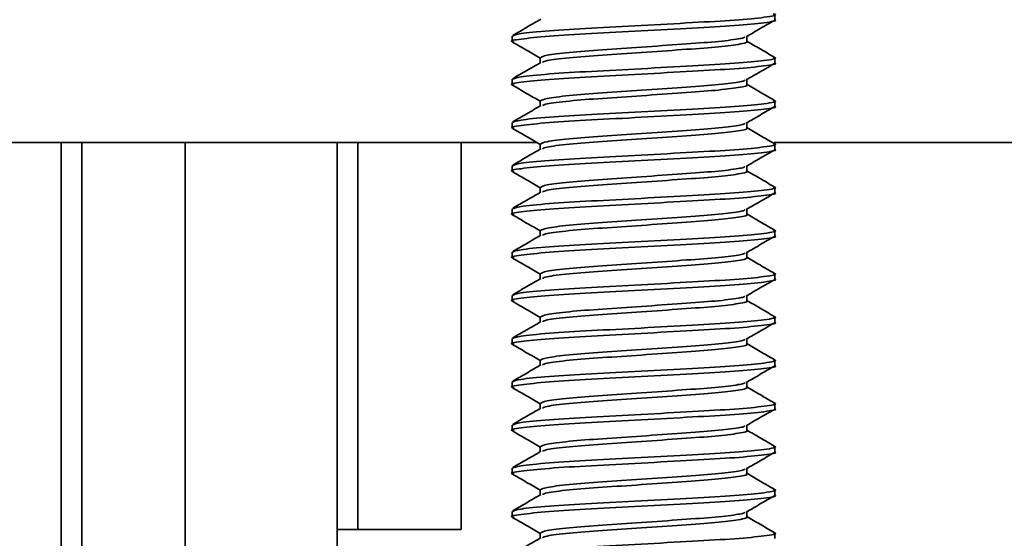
# Model space of a CAD drawing. Header units: millimetres. Extents: x 2 to 1120, y -2 to 861.
# Tile 56 of 226: x 344.72 to 350.76, y 284.62 to 287.8. Entities that reach past the tile are written whole.
import ezdxf

# ---------------------------------------------------------------- set-up
doc = ezdxf.new("R2010")
doc.units = ezdxf.units.MM

msp = doc.modelspace()

# ---------------------------------------------------------------- linework, layer by layer
at = {"color": 7, "linetype": 'Continuous', "lineweight": 35}
for p, q in [((349.3492, 287.7988), (349.3492, 287.8318)), ((347.7405, 287.6996), (347.7405, 287.6665)), ((349.1773, 287.6665), (349.1773, 287.6973)), ((347.9124, 287.5673), (347.9124, 287.5363)), ((349.3492, 287.5342), (349.3492, 287.5672)), ((347.7405, 287.435), (347.7405, 287.4019)), ((349.1773, 287.4019), (349.1773, 287.4327)), ((347.9124, 287.3027), (347.9124, 287.2717)), ((349.3492, 287.2696), (349.3492, 287.3026)), ((347.7405, 287.1704), (347.7405, 287.1373)), ((349.1773, 287.1373), (349.1773, 287.1681)), ((332.6449, 287.0489), (347.8898, 287.0489)), ((345.1053, 282.6852), (345.1053, 287.0489)), ((345.7377, 282.6852), (345.7377, 287.0489)), ((346.7961, 287.0489), (346.7961, 284.6782)), ((347.4285, 284.6782), (347.4285, 287.0489)), ((349.3447, 287.0489), (387.7452, 287.0489)), ((347.9124, 287.0381), (347.9124, 287.0072)), ((349.3492, 287.005), (349.3492, 287.0381)), ((347.7405, 286.9058), (347.7405, 286.8727)), ((349.1773, 286.8727), (349.1773, 286.9035)), ((347.9124, 286.7735), (347.9124, 286.7426)), ((349.3492, 286.7405), (349.3492, 286.7735)), ((347.7405, 286.6412), (347.7405, 286.6082)), ((349.1773, 286.6082), (349.1773, 286.6389)), ((347.9124, 286.5089), (347.9124, 286.478)), ((349.3492, 286.4759), (349.3492, 286.5089)), ((347.7405, 286.3767), (347.7405, 286.3436)), ((349.1773, 286.3436), (349.1773, 286.3744)), ((347.9124, 286.2444), (347.9124, 286.2134)), ((349.3492, 286.2113), (349.3492, 286.2443)), ((347.7405, 286.1121), (347.7405, 286.079)), ((349.1773, 286.079), (349.1773, 286.1098)), ((347.9124, 285.9798), (347.9124, 285.9488)), ((349.3492, 285.9467), (349.3492, 285.9797)), ((347.7405, 285.8475), (347.7405, 285.8144)), ((349.1773, 285.8144), (349.1773, 285.8452)), ((347.9124, 285.7152), (347.9124, 285.6842)), ((349.3492, 285.6821), (349.3492, 285.7151)), ((347.7405, 285.5829), (347.7405, 285.5498)), ((349.1773, 285.5498), (349.1773, 285.5806)), ((347.9124, 285.4506), (347.9124, 285.4197)), ((349.3492, 285.4175), (349.3492, 285.4506)), ((347.7405, 285.3183), (347.7405, 285.2852)), ((349.1773, 285.2852), (349.1773, 285.316)), ((347.9124, 285.186), (347.9124, 285.1551)), ((349.3492, 285.153), (349.3492, 285.186)), ((347.7405, 285.0537), (347.7405, 285.0207)), ((349.1773, 285.0207), (349.1773, 285.0514)), ((347.9124, 284.9214), (347.9124, 284.8905)), ((349.3492, 284.8884), (349.3492, 284.9214)), ((347.7405, 284.7892), (347.7405, 284.7561)), ((349.1773, 284.7561), (349.1773, 284.7869)), ((346.7961, 284.6782), (346.6691, 284.6782)), ((346.6691, 282.6852), (346.6691, 284.6782)), ((346.7961, 284.6782), (347.4285, 284.6782)), ((347.9124, 284.6569), (347.9124, 284.6259)), ((349.3492, 284.6238), (349.3492, 284.6568))]:
    msp.add_line(p, q, dxfattribs=at)
at = {"color": 8, "linetype": 'Continuous', "lineweight": 35}
for p, q in [((344.9783, 282.6852), (344.9783, 287.0489)), ((346.6691, 284.6782), (346.6691, 287.0489))]:
    msp.add_line(p, q, dxfattribs=at)
at = {"color": 7, "linetype": 'Continuous', "lineweight": 35}
for points, knots in [([(349.3388, 287.8357), (349.3424, 287.8349), (349.3722, 287.8282), (349.3036, 287.815), (349.1211, 287.7971), (348.8485, 287.7822), (348.5332, 287.7642), (348.2175, 287.7483), (347.9539, 287.7323), (347.7737, 287.7145), (347.7524, 287.7044), (347.7421, 287.6996)], [0, 0, 0, 0, 0.0190646, 0.1551016, 0.2776561, 0.3963919, 0.520019, 0.6404825, 0.760946, 0.8845731, 1, 1, 1, 1]), ([(349.3476, 287.7988), (349.3481, 287.7986), (349.3682, 287.7932), (349.294, 287.7813), (349.1219, 287.7641), (348.8483, 287.7491), (348.533, 287.7311), (348.2184, 287.7152), (347.9504, 287.6992), (347.7851, 287.6811), (347.7194, 287.6706), (347.7477, 287.6641), (347.752, 287.6631)], [0, 0, 0, 0, 0.003324, 0.126448, 0.249572, 0.368859, 0.49306, 0.614083, 0.735106, 0.859307, 0.978595, 1, 1, 1, 1]), ([(347.9166, 287.8033), (347.8878, 287.7867), (347.8304, 287.7533), (347.7728, 287.72), (347.7441, 287.7033)], [0, 0, 0, 0, 0.499814, 1, 1, 1, 1]), ([(349.1739, 287.6953), (349.2027, 287.712), (349.2603, 287.7455), (349.3179, 287.7789), (349.3467, 287.7956)], [0, 0, 0, 0, 0.49975, 1, 1, 1, 1]), ([(347.743, 287.6633), (347.7718, 287.6466), (347.8282, 287.6138), (347.8847, 287.581), (347.9124, 287.565)], [0, 0, 0, 0, 0.510311, 1, 1, 1, 1]), ([(349.1664, 287.6953), (349.1651, 287.6932), (349.1624, 287.689), (349.1097, 287.6786), (348.9975, 287.6649), (348.7837, 287.6499), (348.5357, 287.6319), (348.2874, 287.616), (348.0801, 287.6), (347.9385, 287.5823), (347.9217, 287.5722), (347.9136, 287.5673)], [0, 0, 0, 0, 0.050122, 0.101737, 0.232037, 0.358263, 0.489708, 0.617777, 0.745847, 0.877291, 1, 1, 1, 1]), ([(349.1761, 287.6665), (349.1765, 287.6664), (349.1923, 287.6609), (349.1339, 287.649), (348.9986, 287.6318), (348.7834, 287.6168), (348.5358, 287.5988), (348.2872, 287.5829), (348.0811, 287.5669), (347.9485, 287.5508), (347.9323, 287.542), (347.9259, 287.5386)], [0, 0, 0, 0, 0.00353, 0.134297, 0.265063, 0.391741, 0.523657, 0.652184, 0.780712, 0.912627, 1, 1, 1, 1]), ([(349.3456, 287.571), (349.3169, 287.5877), (349.2607, 287.6202), (349.2047, 287.6527), (349.1773, 287.6686)], [0, 0, 0, 0, 0.512682, 1, 1, 1, 1]), ([(349.3476, 287.5342), (349.3481, 287.5341), (349.3682, 287.5286), (349.294, 287.5167), (349.1219, 287.4995), (348.8483, 287.4846), (348.533, 287.4666), (348.2184, 287.4506), (347.9504, 287.4347), (347.7851, 287.4165), (347.7194, 287.4061), (347.7477, 287.3995), (347.752, 287.3985)], [0, 0, 0, 0, 0.0033243, 0.1264479, 0.2495716, 0.3688589, 0.4930601, 0.6140831, 0.735106, 0.8593073, 0.9785945, 1, 1, 1, 1]), ([(349.3388, 287.5711), (349.3424, 287.5703), (349.3722, 287.5636), (349.3036, 287.5505), (349.1211, 287.5325), (348.8485, 287.5176), (348.5332, 287.4996), (348.2175, 287.4837), (347.9539, 287.4677), (347.7737, 287.45), (347.7524, 287.4399), (347.7421, 287.435)], [0, 0, 0, 0, 0.019065, 0.155102, 0.277656, 0.396392, 0.520019, 0.640483, 0.760946, 0.884573, 1, 1, 1, 1]), ([(347.9166, 287.5388), (347.8878, 287.5221), (347.8304, 287.4887), (347.7728, 287.4554), (347.7441, 287.4387)], [0, 0, 0, 0, 0.499814, 1, 1, 1, 1]), ([(349.1739, 287.4307), (349.2027, 287.4474), (349.2603, 287.4809), (349.3179, 287.5143), (349.3467, 287.531)], [0, 0, 0, 0, 0.49975, 1, 1, 1, 1]), ([(349.1664, 287.4307), (349.1651, 287.4286), (349.1624, 287.4244), (349.1097, 287.414), (348.9975, 287.4003), (348.7837, 287.3853), (348.5357, 287.3673), (348.2874, 287.3514), (348.0801, 287.3354), (347.9385, 287.3177), (347.9217, 287.3076), (347.9136, 287.3027)], [0, 0, 0, 0, 0.050122, 0.101737, 0.232037, 0.358263, 0.489708, 0.617777, 0.745847, 0.877291, 1, 1, 1, 1]), ([(349.1761, 287.4019), (349.1765, 287.4018), (349.1923, 287.3963), (349.1339, 287.3844), (348.9986, 287.3672), (348.7834, 287.3523), (348.5358, 287.3343), (348.2872, 287.3183), (348.0811, 287.3023), (347.9485, 287.2862), (347.9323, 287.2775), (347.9259, 287.274)], [0, 0, 0, 0, 0.00353, 0.134297, 0.265063, 0.391741, 0.523657, 0.652184, 0.780712, 0.912627, 1, 1, 1, 1]), ([(349.3456, 287.3064), (349.3169, 287.3231), (349.2607, 287.3556), (349.2047, 287.3882), (349.1773, 287.404)], [0, 0, 0, 0, 0.512682, 1, 1, 1, 1]), ([(347.743, 287.3987), (347.7718, 287.382), (347.8282, 287.3493), (347.8847, 287.3165), (347.9124, 287.3004)], [0, 0, 0, 0, 0.510311, 1, 1, 1, 1]), ([(349.3388, 287.3065), (349.3424, 287.3057), (349.3722, 287.299), (349.3036, 287.2859), (349.1211, 287.268), (348.8485, 287.2531), (348.5332, 287.235), (348.2175, 287.2191), (347.9539, 287.2031), (347.7737, 287.1854), (347.7524, 287.1753), (347.7421, 287.1704)], [0, 0, 0, 0, 0.019065, 0.155102, 0.277656, 0.396392, 0.520019, 0.640483, 0.760946, 0.884573, 1, 1, 1, 1]), ([(349.3476, 287.2696), (349.3481, 287.2695), (349.3682, 287.264), (349.294, 287.2521), (349.1219, 287.2349), (348.8483, 287.22), (348.533, 287.202), (348.2184, 287.186), (347.9504, 287.1701), (347.7851, 287.152), (347.7194, 287.1415), (347.7477, 287.1349), (347.752, 287.1339)], [0, 0, 0, 0, 0.0033243, 0.1264479, 0.2495716, 0.3688589, 0.4930601, 0.6140831, 0.735106, 0.8593073, 0.9785945, 1, 1, 1, 1]), ([(347.9166, 287.2742), (347.8878, 287.2575), (347.8304, 287.2241), (347.7728, 287.1908), (347.7441, 287.1741)], [0, 0, 0, 0, 0.499814, 1, 1, 1, 1]), ([(349.1739, 287.1661), (349.2027, 287.1828), (349.2603, 287.2163), (349.3179, 287.2497), (349.3467, 287.2664)], [0, 0, 0, 0, 0.49975, 1, 1, 1, 1]), ([(349.1664, 287.1662), (349.1651, 287.1641), (349.1624, 287.1598), (349.1097, 287.1494), (348.9975, 287.1357), (348.7837, 287.1208), (348.5357, 287.1027), (348.2874, 287.0868), (348.0801, 287.0708), (347.9385, 287.0531), (347.9217, 287.043), (347.9136, 287.0381)], [0, 0, 0, 0, 0.050122, 0.101737, 0.232037, 0.358263, 0.489708, 0.617777, 0.745847, 0.877291, 1, 1, 1, 1]), ([(347.743, 287.1341), (347.7718, 287.1174), (347.8282, 287.0847), (347.8847, 287.0519), (347.9124, 287.0358)], [0, 0, 0, 0, 0.510311, 1, 1, 1, 1]), ([(349.1761, 287.1373), (349.1765, 287.1372), (349.1923, 287.1317), (349.1339, 287.1198), (348.9986, 287.1026), (348.7834, 287.0877), (348.5358, 287.0697), (348.2872, 287.0537), (348.0811, 287.0378), (347.9485, 287.0216), (347.9323, 287.0129), (347.9259, 287.0094)], [0, 0, 0, 0, 0.00353, 0.134297, 0.265063, 0.391741, 0.523657, 0.652184, 0.780712, 0.912627, 1, 1, 1, 1]), ([(349.3456, 287.0418), (349.3169, 287.0585), (349.2607, 287.091), (349.2047, 287.1236), (349.1773, 287.1394)], [0, 0, 0, 0, 0.512682, 1, 1, 1, 1]), ([(349.3388, 287.0419), (349.3424, 287.0411), (349.3722, 287.0344), (349.3036, 287.0213), (349.1211, 287.0034), (348.8485, 286.9885), (348.5332, 286.9705), (348.2175, 286.9545), (347.9539, 286.9385), (347.7737, 286.9208), (347.7524, 286.9107), (347.7421, 286.9058)], [0, 0, 0, 0, 0.0190646, 0.1551016, 0.2776561, 0.3963919, 0.520019, 0.6404825, 0.760946, 0.8845731, 1, 1, 1, 1]), ([(349.3476, 287.005), (349.3481, 287.0049), (349.3682, 286.9994), (349.294, 286.9875), (349.1219, 286.9703), (348.8483, 286.9554), (348.533, 286.9374), (348.2184, 286.9214), (347.9504, 286.9055), (347.7851, 286.8874), (347.7194, 286.8769), (347.7477, 286.8704), (347.752, 286.8694)], [0, 0, 0, 0, 0.0033243, 0.1264479, 0.2495716, 0.3688589, 0.4930601, 0.6140831, 0.735106, 0.8593073, 0.9785945, 1, 1, 1, 1]), ([(347.9166, 287.0096), (347.8878, 286.9929), (347.8304, 286.9596), (347.7728, 286.9262), (347.7441, 286.9096)], [0, 0, 0, 0, 0.499814, 1, 1, 1, 1]), ([(349.1739, 286.9015), (349.2027, 286.9183), (349.2603, 286.9517), (349.3179, 286.9851), (349.3467, 287.0018)], [0, 0, 0, 0, 0.49975, 1, 1, 1, 1]), ([(347.743, 286.8695), (347.7718, 286.8528), (347.8282, 286.8201), (347.8847, 286.7873), (347.9124, 286.7712)], [0, 0, 0, 0, 0.510311, 1, 1, 1, 1]), ([(349.1664, 286.9016), (349.1651, 286.8995), (349.1624, 286.8952), (349.1097, 286.8848), (348.9975, 286.8711), (348.7837, 286.8562), (348.5357, 286.8382), (348.2874, 286.8222), (348.0801, 286.8062), (347.9385, 286.7885), (347.9217, 286.7784), (347.9136, 286.7735)], [0, 0, 0, 0, 0.050122, 0.101737, 0.232037, 0.358263, 0.489708, 0.617777, 0.745847, 0.877291, 1, 1, 1, 1]), ([(349.1761, 286.8727), (349.1765, 286.8726), (349.1923, 286.8671), (349.1339, 286.8552), (348.9986, 286.838), (348.7834, 286.8231), (348.5358, 286.8051), (348.2872, 286.7891), (348.0811, 286.7732), (347.9485, 286.757), (347.9323, 286.7483), (347.9259, 286.7448)], [0, 0, 0, 0, 0.00353, 0.134297, 0.265063, 0.391741, 0.523657, 0.652184, 0.780712, 0.912627, 1, 1, 1, 1]), ([(349.3456, 286.7773), (349.3169, 286.7939), (349.2607, 286.8264), (349.2047, 286.859), (349.1773, 286.8749)], [0, 0, 0, 0, 0.512682, 1, 1, 1, 1]), ([(349.3476, 286.7405), (349.3481, 286.7403), (349.3682, 286.7349), (349.294, 286.723), (349.1219, 286.7057), (348.8483, 286.6908), (348.533, 286.6728), (348.2184, 286.6568), (347.9504, 286.6409), (347.7851, 286.6228), (347.7194, 286.6123), (347.7477, 286.6058), (347.752, 286.6048)], [0, 0, 0, 0, 0.003324, 0.126448, 0.249572, 0.368859, 0.49306, 0.614083, 0.735106, 0.859307, 0.978595, 1, 1, 1, 1]), ([(349.3388, 286.7774), (349.3424, 286.7765), (349.3722, 286.7698), (349.3036, 286.7567), (349.1211, 286.7388), (348.8485, 286.7239), (348.5332, 286.7059), (348.2175, 286.6899), (347.9539, 286.6739), (347.7737, 286.6562), (347.7524, 286.6461), (347.7421, 286.6412)], [0, 0, 0, 0, 0.019065, 0.155102, 0.277656, 0.396392, 0.520019, 0.640483, 0.760946, 0.884573, 1, 1, 1, 1]), ([(347.9166, 286.745), (347.8878, 286.7283), (347.8304, 286.695), (347.7728, 286.6616), (347.7441, 286.645)], [0, 0, 0, 0, 0.4998135, 1, 1, 1, 1]), ([(349.1739, 286.637), (349.2027, 286.6537), (349.2603, 286.6871), (349.3179, 286.7205), (349.3467, 286.7373)], [0, 0, 0, 0, 0.49975, 1, 1, 1, 1]), ([(349.1664, 286.637), (349.1651, 286.6349), (349.1624, 286.6306), (349.1097, 286.6202), (348.9975, 286.6065), (348.7837, 286.5916), (348.5357, 286.5736), (348.2874, 286.5576), (348.0801, 286.5416), (347.9385, 286.5239), (347.9217, 286.5138), (347.9136, 286.5089)], [0, 0, 0, 0, 0.050122, 0.101737, 0.232037, 0.358263, 0.489708, 0.617777, 0.745847, 0.877291, 1, 1, 1, 1]), ([(347.743, 286.605), (347.7718, 286.5883), (347.8282, 286.5555), (347.8847, 286.5227), (347.9124, 286.5066)], [0, 0, 0, 0, 0.510311, 1, 1, 1, 1]), ([(349.1761, 286.6082), (349.1765, 286.608), (349.1923, 286.6026), (349.1339, 286.5907), (348.9986, 286.5734), (348.7834, 286.5585), (348.5358, 286.5405), (348.2872, 286.5246), (348.0811, 286.5086), (347.9485, 286.4924), (347.9323, 286.4837), (347.9259, 286.4802)], [0, 0, 0, 0, 0.00353, 0.134297, 0.265063, 0.391741, 0.523657, 0.652184, 0.780712, 0.912627, 1, 1, 1, 1]), ([(349.3456, 286.5127), (349.3169, 286.5293), (349.2607, 286.5619), (349.2047, 286.5944), (349.1773, 286.6103)], [0, 0, 0, 0, 0.512682, 1, 1, 1, 1]), ([(349.3388, 286.5128), (349.3424, 286.512), (349.3722, 286.5053), (349.3036, 286.4921), (349.1211, 286.4742), (348.8485, 286.4593), (348.5332, 286.4413), (348.2175, 286.4253), (347.9539, 286.4094), (347.7737, 286.3916), (347.7524, 286.3815), (347.7421, 286.3767)], [0, 0, 0, 0, 0.019065, 0.155102, 0.277656, 0.396392, 0.520019, 0.640483, 0.760946, 0.884573, 1, 1, 1, 1]), ([(349.3476, 286.4759), (349.3481, 286.4757), (349.3682, 286.4703), (349.294, 286.4584), (349.1219, 286.4412), (348.8483, 286.4262), (348.533, 286.4082), (348.2184, 286.3923), (347.9504, 286.3763), (347.7851, 286.3582), (347.7194, 286.3477), (347.7477, 286.3412), (347.752, 286.3402)], [0, 0, 0, 0, 0.003324, 0.126448, 0.249572, 0.368859, 0.49306, 0.614083, 0.735106, 0.859307, 0.978595, 1, 1, 1, 1]), ([(347.9166, 286.4804), (347.8878, 286.4638), (347.8304, 286.4304), (347.7728, 286.3971), (347.7441, 286.3804)], [0, 0, 0, 0, 0.499814, 1, 1, 1, 1]), ([(349.1739, 286.3724), (349.2027, 286.3891), (349.2603, 286.4226), (349.3179, 286.456), (349.3467, 286.4727)], [0, 0, 0, 0, 0.49975, 1, 1, 1, 1]), ([(347.743, 286.3404), (347.7718, 286.3237), (347.8282, 286.2909), (347.8847, 286.2581), (347.9124, 286.2421)], [0, 0, 0, 0, 0.510311, 1, 1, 1, 1]), ([(349.1664, 286.3724), (349.1651, 286.3703), (349.1624, 286.3661), (349.1097, 286.3557), (348.9975, 286.3419), (348.7837, 286.327), (348.5357, 286.309), (348.2874, 286.293), (348.0801, 286.2771), (347.9385, 286.2593), (347.9217, 286.2492), (347.9136, 286.2444)], [0, 0, 0, 0, 0.050122, 0.101737, 0.232037, 0.358263, 0.489708, 0.617777, 0.745847, 0.877291, 1, 1, 1, 1]), ([(349.1761, 286.3436), (349.1765, 286.3434), (349.1923, 286.338), (349.1339, 286.3261), (348.9986, 286.3089), (348.7834, 286.2939), (348.5358, 286.2759), (348.2872, 286.26), (348.0811, 286.244), (347.9485, 286.2279), (347.9323, 286.2191), (347.9259, 286.2157)], [0, 0, 0, 0, 0.0035302, 0.1342968, 0.2650633, 0.3917414, 0.5236565, 0.6521842, 0.7807119, 0.912627, 1, 1, 1, 1]), ([(349.3456, 286.2481), (349.3169, 286.2648), (349.2607, 286.2973), (349.2047, 286.3298), (349.1773, 286.3457)], [0, 0, 0, 0, 0.512682, 1, 1, 1, 1]), ([(349.3476, 286.2113), (349.3481, 286.2111), (349.3682, 286.2057), (349.294, 286.1938), (349.1219, 286.1766), (348.8483, 286.1616), (348.533, 286.1436), (348.2184, 286.1277), (347.9504, 286.1117), (347.7851, 286.0936), (347.7194, 286.0831), (347.7477, 286.0766), (347.752, 286.0756)], [0, 0, 0, 0, 0.003324, 0.126448, 0.249572, 0.368859, 0.49306, 0.614083, 0.735106, 0.859307, 0.978595, 1, 1, 1, 1]), ([(349.3388, 286.2482), (349.3424, 286.2474), (349.3722, 286.2407), (349.3036, 286.2275), (349.1211, 286.2096), (348.8485, 286.1947), (348.5332, 286.1767), (348.2175, 286.1608), (347.9539, 286.1448), (347.7737, 286.127), (347.7524, 286.1169), (347.7421, 286.1121)], [0, 0, 0, 0, 0.019065, 0.155102, 0.277656, 0.396392, 0.520019, 0.640483, 0.760946, 0.884573, 1, 1, 1, 1]), ([(347.9166, 286.2158), (347.8878, 286.1992), (347.8304, 286.1658), (347.7728, 286.1325), (347.7441, 286.1158)], [0, 0, 0, 0, 0.499814, 1, 1, 1, 1]), ([(349.1739, 286.1078), (349.2027, 286.1245), (349.2603, 286.158), (349.3179, 286.1914), (349.3467, 286.2081)], [0, 0, 0, 0, 0.49975, 1, 1, 1, 1]), ([(347.743, 286.0758), (347.7718, 286.0591), (347.8282, 286.0263), (347.8847, 285.9935), (347.9124, 285.9775)], [0, 0, 0, 0, 0.510311, 1, 1, 1, 1]), ([(349.1664, 286.1078), (349.1651, 286.1057), (349.1624, 286.1015), (349.1097, 286.0911), (348.9975, 286.0774), (348.7837, 286.0624), (348.5357, 286.0444), (348.2874, 286.0285), (348.0801, 286.0125), (347.9385, 285.9948), (347.9217, 285.9847), (347.9136, 285.9798)], [0, 0, 0, 0, 0.050122, 0.101737, 0.232037, 0.358263, 0.489708, 0.617777, 0.745847, 0.877291, 1, 1, 1, 1]), ([(349.1761, 286.079), (349.1765, 286.0789), (349.1923, 286.0734), (349.1339, 286.0615), (348.9986, 286.0443), (348.7834, 286.0293), (348.5358, 286.0113), (348.2872, 285.9954), (348.0811, 285.9794), (347.9485, 285.9633), (347.9323, 285.9545), (347.9259, 285.9511)], [0, 0, 0, 0, 0.00353, 0.134297, 0.265063, 0.391741, 0.523657, 0.652184, 0.780712, 0.912627, 1, 1, 1, 1]), ([(349.3456, 285.9835), (349.3169, 286.0002), (349.2607, 286.0327), (349.2047, 286.0652), (349.1773, 286.0811)], [0, 0, 0, 0, 0.512682, 1, 1, 1, 1]), ([(349.3388, 285.9836), (349.3424, 285.9828), (349.3722, 285.9761), (349.3036, 285.963), (349.1211, 285.945), (348.8485, 285.9301), (348.5332, 285.9121), (348.2175, 285.8962), (347.9539, 285.8802), (347.7737, 285.8625), (347.7524, 285.8524), (347.7421, 285.8475)], [0, 0, 0, 0, 0.0190646, 0.1551016, 0.2776561, 0.3963919, 0.520019, 0.6404825, 0.760946, 0.8845731, 1, 1, 1, 1]), ([(349.3476, 285.9467), (349.3481, 285.9466), (349.3682, 285.9411), (349.294, 285.9292), (349.1219, 285.912), (348.8483, 285.8971), (348.533, 285.8791), (348.2184, 285.8631), (347.9504, 285.8472), (347.7851, 285.829), (347.7194, 285.8186), (347.7477, 285.812), (347.752, 285.811)], [0, 0, 0, 0, 0.003324, 0.126448, 0.249572, 0.368859, 0.49306, 0.614083, 0.735106, 0.859307, 0.978595, 1, 1, 1, 1]), ([(347.9166, 285.9513), (347.8878, 285.9346), (347.8304, 285.9012), (347.7728, 285.8679), (347.7441, 285.8512)], [0, 0, 0, 0, 0.499814, 1, 1, 1, 1]), ([(349.1739, 285.8432), (349.2027, 285.8599), (349.2603, 285.8934), (349.3179, 285.9268), (349.3467, 285.9435)], [0, 0, 0, 0, 0.49975, 1, 1, 1, 1]), ([(349.1664, 285.8432), (349.1651, 285.8411), (349.1624, 285.8369), (349.1097, 285.8265), (348.9975, 285.8128), (348.7837, 285.7978), (348.5357, 285.7798), (348.2874, 285.7639), (348.0801, 285.7479), (347.9385, 285.7302), (347.9217, 285.7201), (347.9136, 285.7152)], [0, 0, 0, 0, 0.050122, 0.101737, 0.232037, 0.358263, 0.489708, 0.617777, 0.745847, 0.877291, 1, 1, 1, 1]), ([(347.743, 285.8112), (347.7718, 285.7945), (347.8282, 285.7618), (347.8847, 285.729), (347.9124, 285.7129)], [0, 0, 0, 0, 0.510311, 1, 1, 1, 1]), ([(349.1761, 285.8144), (349.1765, 285.8143), (349.1923, 285.8088), (349.1339, 285.7969), (348.9986, 285.7797), (348.7834, 285.7648), (348.5358, 285.7468), (348.2872, 285.7308), (348.0811, 285.7148), (347.9485, 285.6987), (347.9323, 285.69), (347.9259, 285.6865)], [0, 0, 0, 0, 0.00353, 0.134297, 0.265063, 0.391741, 0.523657, 0.652184, 0.780712, 0.912627, 1, 1, 1, 1]), ([(349.3456, 285.7189), (349.3169, 285.7356), (349.2607, 285.7681), (349.2047, 285.8007), (349.1773, 285.8165)], [0, 0, 0, 0, 0.512682, 1, 1, 1, 1]), ([(349.3388, 285.719), (349.3424, 285.7182), (349.3722, 285.7115), (349.3036, 285.6984), (349.1211, 285.6805), (348.8485, 285.6656), (348.5332, 285.6475), (348.2175, 285.6316), (347.9539, 285.6156), (347.7737, 285.5979), (347.7524, 285.5878), (347.7421, 285.5829)], [0, 0, 0, 0, 0.019065, 0.155102, 0.277656, 0.396392, 0.520019, 0.640483, 0.760946, 0.884573, 1, 1, 1, 1]), ([(349.3476, 285.6821), (349.3481, 285.682), (349.3682, 285.6765), (349.294, 285.6646), (349.1219, 285.6474), (348.8483, 285.6325), (348.533, 285.6145), (348.2184, 285.5985), (347.9504, 285.5826), (347.7851, 285.5645), (347.7194, 285.554), (347.7477, 285.5474), (347.752, 285.5464)], [0, 0, 0, 0, 0.003324, 0.126448, 0.249572, 0.368859, 0.49306, 0.614083, 0.735106, 0.859307, 0.978595, 1, 1, 1, 1]), ([(347.9166, 285.6867), (347.8878, 285.67), (347.8304, 285.6366), (347.7728, 285.6033), (347.7441, 285.5866)], [0, 0, 0, 0, 0.499814, 1, 1, 1, 1]), ([(349.1739, 285.5786), (349.2027, 285.5953), (349.2603, 285.6288), (349.3179, 285.6622), (349.3467, 285.6789)], [0, 0, 0, 0, 0.49975, 1, 1, 1, 1]), ([(347.743, 285.5466), (347.7718, 285.5299), (347.8282, 285.4972), (347.8847, 285.4644), (347.9124, 285.4483)], [0, 0, 0, 0, 0.510311, 1, 1, 1, 1]), ([(349.1664, 285.5787), (349.1651, 285.5766), (349.1624, 285.5723), (349.1097, 285.5619), (348.9975, 285.5482), (348.7837, 285.5333), (348.5357, 285.5152), (348.2874, 285.4993), (348.0801, 285.4833), (347.9385, 285.4656), (347.9217, 285.4555), (347.9136, 285.4506)], [0, 0, 0, 0, 0.050122, 0.101737, 0.232037, 0.358263, 0.489708, 0.617777, 0.745847, 0.877291, 1, 1, 1, 1]), ([(349.1761, 285.5498), (349.1765, 285.5497), (349.1923, 285.5442), (349.1339, 285.5323), (348.9986, 285.5151), (348.7834, 285.5002), (348.5358, 285.4822), (348.2872, 285.4662), (348.0811, 285.4503), (347.9485, 285.4341), (347.9323, 285.4254), (347.9259, 285.4219)], [0, 0, 0, 0, 0.00353, 0.134297, 0.265063, 0.391741, 0.523657, 0.652184, 0.780712, 0.912627, 1, 1, 1, 1]), ([(349.3456, 285.4543), (349.3169, 285.471), (349.2607, 285.5035), (349.2047, 285.5361), (349.1773, 285.5519)], [0, 0, 0, 0, 0.512682, 1, 1, 1, 1]), ([(349.3476, 285.4175), (349.3481, 285.4174), (349.3682, 285.4119), (349.294, 285.4), (349.1219, 285.3828), (348.8483, 285.3679), (348.533, 285.3499), (348.2184, 285.3339), (347.9504, 285.318), (347.7851, 285.2999), (347.7194, 285.2894), (347.7477, 285.2829), (347.752, 285.2819)], [0, 0, 0, 0, 0.003324, 0.126448, 0.249572, 0.368859, 0.49306, 0.614083, 0.735106, 0.859307, 0.978595, 1, 1, 1, 1]), ([(349.3388, 285.4544), (349.3424, 285.4536), (349.3722, 285.4469), (349.3036, 285.4338), (349.1211, 285.4159), (348.8485, 285.401), (348.5332, 285.383), (348.2175, 285.367), (347.9539, 285.351), (347.7737, 285.3333), (347.7524, 285.3232), (347.7421, 285.3183)], [0, 0, 0, 0, 0.019065, 0.155102, 0.277656, 0.396392, 0.520019, 0.640483, 0.760946, 0.884573, 1, 1, 1, 1]), ([(347.9166, 285.4221), (347.8878, 285.4054), (347.8304, 285.3721), (347.7728, 285.3387), (347.7441, 285.3221)], [0, 0, 0, 0, 0.499814, 1, 1, 1, 1]), ([(349.1739, 285.314), (349.2027, 285.3308), (349.2603, 285.3642), (349.3179, 285.3976), (349.3467, 285.4143)], [0, 0, 0, 0, 0.49975, 1, 1, 1, 1]), ([(349.1664, 285.3141), (349.1651, 285.312), (349.1624, 285.3077), (349.1097, 285.2973), (348.9975, 285.2836), (348.7837, 285.2687), (348.5357, 285.2507), (348.2874, 285.2347), (348.0801, 285.2187), (347.9385, 285.201), (347.9217, 285.1909), (347.9136, 285.186)], [0, 0, 0, 0, 0.050122, 0.101737, 0.232037, 0.358263, 0.489708, 0.617777, 0.745847, 0.877291, 1, 1, 1, 1]), ([(347.743, 285.282), (347.7718, 285.2653), (347.8282, 285.2326), (347.8847, 285.1998), (347.9124, 285.1837)], [0, 0, 0, 0, 0.510311, 1, 1, 1, 1]), ([(349.1761, 285.2852), (349.1765, 285.2851), (349.1923, 285.2796), (349.1339, 285.2677), (348.9986, 285.2505), (348.7834, 285.2356), (348.5358, 285.2176), (348.2872, 285.2016), (348.0811, 285.1857), (347.9485, 285.1695), (347.9323, 285.1608), (347.9259, 285.1573)], [0, 0, 0, 0, 0.00353, 0.134297, 0.265063, 0.391741, 0.523657, 0.652184, 0.780712, 0.912627, 1, 1, 1, 1]), ([(349.3456, 285.1898), (349.3169, 285.2064), (349.2607, 285.2389), (349.2047, 285.2715), (349.1773, 285.2874)], [0, 0, 0, 0, 0.512682, 1, 1, 1, 1]), ([(349.3388, 285.1899), (349.3424, 285.189), (349.3722, 285.1823), (349.3036, 285.1692), (349.1211, 285.1513), (348.8485, 285.1364), (348.5332, 285.1184), (348.2175, 285.1024), (347.9539, 285.0864), (347.7737, 285.0687), (347.7524, 285.0586), (347.7421, 285.0537)], [0, 0, 0, 0, 0.019065, 0.155102, 0.277656, 0.396392, 0.520019, 0.640483, 0.760946, 0.884573, 1, 1, 1, 1]), ([(349.3476, 285.153), (349.3481, 285.1528), (349.3682, 285.1474), (349.294, 285.1355), (349.1219, 285.1182), (348.8483, 285.1033), (348.533, 285.0853), (348.2184, 285.0693), (347.9504, 285.0534), (347.7851, 285.0353), (347.7194, 285.0248), (347.7477, 285.0183), (347.752, 285.0173)], [0, 0, 0, 0, 0.003324, 0.126448, 0.249572, 0.368859, 0.49306, 0.614083, 0.735106, 0.859307, 0.978595, 1, 1, 1, 1]), ([(347.9166, 285.1575), (347.8878, 285.1408), (347.8304, 285.1075), (347.7728, 285.0741), (347.7441, 285.0575)], [0, 0, 0, 0, 0.499814, 1, 1, 1, 1]), ([(349.1739, 285.0495), (349.2027, 285.0662), (349.2603, 285.0996), (349.3179, 285.133), (349.3467, 285.1498)], [0, 0, 0, 0, 0.4997505, 1, 1, 1, 1]), ([(347.743, 285.0175), (347.7718, 285.0008), (347.8282, 284.968), (347.8847, 284.9352), (347.9124, 284.9191)], [0, 0, 0, 0, 0.510311, 1, 1, 1, 1]), ([(349.1664, 285.0495), (349.1651, 285.0474), (349.1624, 285.0431), (349.1097, 285.0327), (348.9975, 285.019), (348.7837, 285.0041), (348.5357, 284.9861), (348.2874, 284.9701), (348.0801, 284.9541), (347.9385, 284.9364), (347.9217, 284.9263), (347.9136, 284.9214)], [0, 0, 0, 0, 0.050122, 0.101737, 0.232037, 0.358263, 0.489708, 0.617777, 0.745847, 0.877291, 1, 1, 1, 1]), ([(349.1761, 285.0207), (349.1765, 285.0205), (349.1923, 285.0151), (349.1339, 285.0032), (348.9986, 284.9859), (348.7834, 284.971), (348.5358, 284.953), (348.2872, 284.9371), (348.0811, 284.9211), (347.9485, 284.9049), (347.9323, 284.8962), (347.9259, 284.8927)], [0, 0, 0, 0, 0.00353, 0.134297, 0.265063, 0.391741, 0.523657, 0.652184, 0.780712, 0.912627, 1, 1, 1, 1]), ([(349.3456, 284.9252), (349.3169, 284.9418), (349.2607, 284.9744), (349.2047, 285.0069), (349.1773, 285.0228)], [0, 0, 0, 0, 0.512682, 1, 1, 1, 1]), ([(349.3476, 284.8884), (349.3481, 284.8882), (349.3682, 284.8828), (349.294, 284.8709), (349.1219, 284.8537), (348.8483, 284.8387), (348.533, 284.8207), (348.2184, 284.8048), (347.9504, 284.7888), (347.7851, 284.7707), (347.7194, 284.7602), (347.7477, 284.7537), (347.752, 284.7527)], [0, 0, 0, 0, 0.003324, 0.126448, 0.249572, 0.368859, 0.49306, 0.614083, 0.735106, 0.859307, 0.978595, 1, 1, 1, 1]), ([(349.3388, 284.9253), (349.3424, 284.9245), (349.3722, 284.9178), (349.3036, 284.9046), (349.1211, 284.8867), (348.8485, 284.8718), (348.5332, 284.8538), (348.2175, 284.8378), (347.9539, 284.8219), (347.7737, 284.8041), (347.7524, 284.794), (347.7421, 284.7892)], [0, 0, 0, 0, 0.019065, 0.155102, 0.277656, 0.396392, 0.520019, 0.640483, 0.760946, 0.884573, 1, 1, 1, 1]), ([(347.9166, 284.8929), (347.8878, 284.8763), (347.8304, 284.8429), (347.7728, 284.8096), (347.7441, 284.7929)], [0, 0, 0, 0, 0.499814, 1, 1, 1, 1]), ([(349.1739, 284.7849), (349.2027, 284.8016), (349.2603, 284.8351), (349.3179, 284.8685), (349.3467, 284.8852)], [0, 0, 0, 0, 0.49975, 1, 1, 1, 1]), ([(347.743, 284.7529), (347.7718, 284.7362), (347.8282, 284.7034), (347.8847, 284.6706), (347.9124, 284.6546)], [0, 0, 0, 0, 0.510311, 1, 1, 1, 1]), ([(349.1664, 284.7849), (349.1651, 284.7828), (349.1624, 284.7786), (349.1097, 284.7682), (348.9975, 284.7544), (348.7837, 284.7395), (348.5357, 284.7215), (348.2874, 284.7055), (348.0801, 284.6896), (347.9385, 284.6718), (347.9217, 284.6617), (347.9136, 284.6569)], [0, 0, 0, 0, 0.050122, 0.101737, 0.232037, 0.358263, 0.489708, 0.617777, 0.745847, 0.877291, 1, 1, 1, 1]), ([(349.1761, 284.7561), (349.1765, 284.7559), (349.1923, 284.7505), (349.1339, 284.7386), (348.9986, 284.7214), (348.7834, 284.7064), (348.5358, 284.6884), (348.2872, 284.6725), (348.0811, 284.6565), (347.9485, 284.6404), (347.9323, 284.6316), (347.9259, 284.6282)], [0, 0, 0, 0, 0.00353, 0.134297, 0.265063, 0.391741, 0.523657, 0.652184, 0.780712, 0.912627, 1, 1, 1, 1]), ([(349.3456, 284.6606), (349.3169, 284.6773), (349.2607, 284.7098), (349.2047, 284.7423), (349.1773, 284.7582)], [0, 0, 0, 0, 0.512682, 1, 1, 1, 1]), ([(349.3388, 284.6607), (349.3424, 284.6599), (349.3722, 284.6532), (349.3036, 284.64), (349.1211, 284.6221), (348.8485, 284.6072), (348.5332, 284.5892), (348.2175, 284.5733), (347.9539, 284.5573), (347.7737, 284.5395), (347.7524, 284.5294), (347.7421, 284.5246)], [0, 0, 0, 0, 0.019065, 0.155102, 0.277656, 0.396392, 0.520019, 0.640483, 0.760946, 0.884573, 1, 1, 1, 1]), ([(347.9166, 284.6283), (347.8878, 284.6117), (347.8304, 284.5783), (347.7728, 284.545), (347.7441, 284.5283)], [0, 0, 0, 0, 0.499814, 1, 1, 1, 1])]:
    msp.add_open_spline(points, degree=3, knots=knots, dxfattribs=at)

doc.saveas('drawing.dxf')
